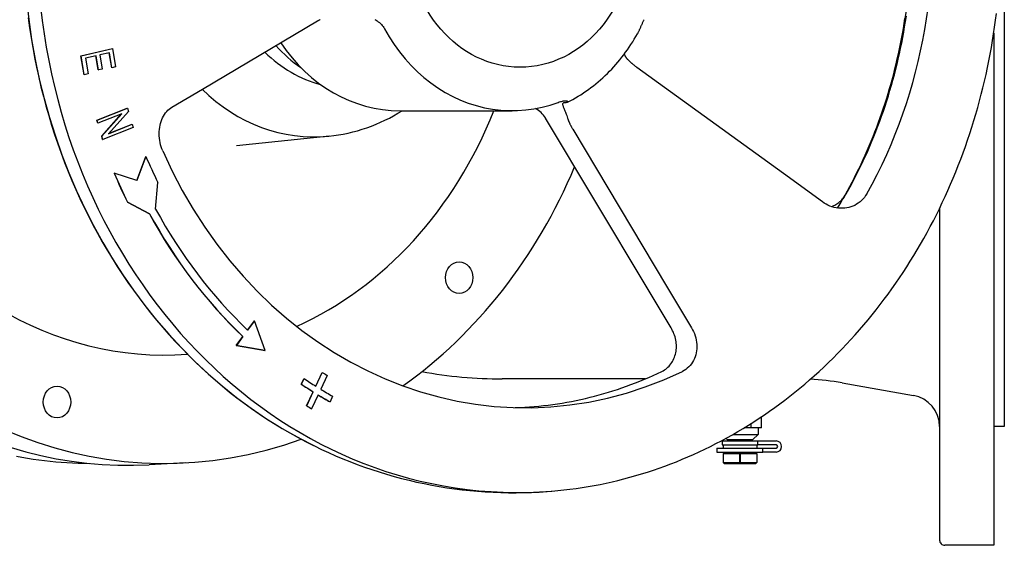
# Model space of a CAD drawing. Header units: millimetres. Extents: x 2362 to 7999, y 1118 to 3138.
# Tile 19 of 21: x 2843 to 3216, y 2677 to 2876. Entities that reach past the tile are written whole.
import ezdxf

# ---------------------------------------------------------------- set-up
doc = ezdxf.new("R2010")
doc.units = ezdxf.units.MM
doc.layers.add('DETAIL', color=2, linetype='Continuous')

msp = doc.modelspace()

# ---------------------------------------------------------------- linework, layer by layer
at = {"layer": 'DETAIL'}
for p, q in [((3216.03, 3092.12), (3216.03, 2722.12)), ((2912.56, 2849.83), (2956.13, 2875.63)), ((3212.03, 2871.01), (3212.03, 2677.12)), ((2866.55, 2862.44), (2878.45, 2865.15)), ((2866.55, 2862.44), (2866.6, 2862.44)), ((2867.78, 2855.27), (2866.55, 2862.44)), ((2866.6, 2862.44), (2878.5, 2865.15)), ((2867.83, 2855.27), (2866.6, 2862.44)), ((2872.27, 2862.41), (2868.22, 2861.49)), ((2873.13, 2857.08), (2872.22, 2862.4)), ((2873.18, 2857.08), (2872.27, 2862.41)), ((2877.31, 2863.56), (2873.67, 2862.73)), ((2873.67, 2862.73), (2874.58, 2857.4)), ((2878.23, 2857.87), (2877.26, 2863.55)), ((2878.28, 2857.87), (2877.31, 2863.56)), ((2878.45, 2865.15), (2878.5, 2865.15)), ((2878.5, 2865.15), (2879.68, 2858.19)), ((2868.22, 2861.49), (2869.23, 2855.59)), ((2867.78, 2855.27), (2867.83, 2855.27)), ((2869.23, 2855.59), (2867.83, 2855.27)), ((2873.13, 2857.08), (2873.18, 2857.08)), ((2874.58, 2857.4), (2873.18, 2857.08)), ((2878.23, 2857.87), (2878.28, 2857.87)), ((2879.68, 2858.19), (2878.28, 2857.87)), ((3132.43, 2817.83), (3076.97, 2858.05)), ((2900.95, 2842.95), (2912.56, 2849.83)), ((2872.6, 2838.08), (2884.07, 2842.62)), ((2872.65, 2838.08), (2884.12, 2842.62)), ((2882.01, 2840.47), (2873, 2836.91)), ((2874.4, 2832.03), (2881.93, 2840.44)), ((2874.45, 2832.03), (2882.01, 2840.47)), ((2884.49, 2841.36), (2876.93, 2832.92)), ((2884.07, 2842.62), (2884.12, 2842.62)), ((2884.12, 2842.62), (2884.49, 2841.36)), ((2987.3, 2841.64), (3029.78, 2841.64)), ((2872.6, 2838.08), (2872.65, 2838.08)), ((2872.95, 2836.91), (2872.6, 2838.08)), ((2873, 2836.91), (2872.65, 2838.08)), ((2872.95, 2836.91), (2873, 2836.91)), ((2876.93, 2832.92), (2885.94, 2836.49)), ((2876.95, 2832.95), (2885.89, 2836.49)), ((2885.89, 2836.49), (2885.94, 2836.49)), ((2885.94, 2836.49), (2886.29, 2835.32)), ((3080.46, 2775.26), (3042.44, 2838.79)), ((2886.29, 2835.32), (2874.82, 2830.78)), ((3052.67, 2834.66), (3088.22, 2775.27)), ((2874.4, 2832.03), (2874.45, 2832.03)), ((2874.77, 2830.78), (2874.4, 2832.03)), ((2874.82, 2830.78), (2874.45, 2832.03)), ((2874.77, 2830.78), (2874.82, 2830.78)), ((2960.66, 2832.04), (2925.39, 2828.33)), ((2887.66, 2815.19), (2891.08, 2824.35)), ((2891.13, 2824.35), (2887.7, 2815.18)), ((2891.08, 2824.35), (2891.13, 2824.35)), ((2879.12, 2817.99), (2879.17, 2817.99)), ((2887.7, 2815.18), (2879.17, 2817.99)), ((3147.19, 2807.13), (3132.43, 2817.83)), ((2894.83, 2804.39), (2895.64, 2814.51)), ((2884.17, 2806.96), (2884.22, 2806.96)), ((2892.48, 2802.61), (2884.17, 2806.96)), ((2884.22, 2806.96), (2892.53, 2802.61)), ((2892.48, 2802.61), (2892.53, 2802.61)), ((3191.53, 2804.69), (3191.53, 2679.11)), ((3089.92, 2759.45), (3080.46, 2775.26)), ((3088.22, 2775.27), (3097.68, 2759.46)), ((2929.61, 2758.61), (2932.2, 2762.16)), ((2932.25, 2762.16), (2929.64, 2758.58)), ((2932.2, 2762.16), (2932.25, 2762.16)), ((2936.22, 2750.85), (2932.25, 2762.16)), ((2925.32, 2752.75), (2927.8, 2756.14)), ((2927.85, 2756.14), (2925.37, 2752.75)), ((2927.8, 2756.14), (2927.85, 2756.14)), ((2925.32, 2752.75), (2925.37, 2752.75)), ((2936.17, 2750.85), (2925.32, 2752.75)), ((2925.37, 2752.75), (2936.22, 2750.85)), ((2936.17, 2750.85), (2936.22, 2750.85)), ((2949.92, 2738.17), (2951, 2740.22)), ((2949.97, 2738.17), (2951.05, 2740.22)), ((2951, 2740.22), (2951.05, 2740.22)), ((2955.43, 2737.37), (2957.84, 2742.58)), ((2955.47, 2737.35), (2957.89, 2742.58)), ((2959.72, 2741.44), (2957.3, 2736.21)), ((2957.84, 2742.58), (2957.89, 2742.58)), ((3057.1, 2740.12), (3026.03, 2740.12)), ((3080.15, 2740.12), (3057.1, 2740.12)), ((2949.92, 2738.17), (2949.97, 2738.17)), ((3154.65, 2738.6), (3181.62, 2733.85)), ((2951.97, 2729.92), (2954.43, 2735.23)), ((2952.02, 2729.92), (2954.48, 2735.23)), ((2956.32, 2734.1), (2953.85, 2728.79)), ((2954.43, 2735.23), (2954.48, 2735.23)), ((2961.82, 2733.56), (2960.93, 2731.39)), ((2951.97, 2729.92), (2952.02, 2729.92)), ((2953.8, 2728.79), (2953.85, 2728.79)), ((2960.88, 2731.39), (2960.93, 2731.39)), ((3124.12, 2721.62), (3124.12, 2725.8)), ((3120.08, 2721.62), (3117.59, 2721.62)), ((3120.08, 2723.17), (3120.08, 2721.62)), ((3124.12, 2721.62), (3120.08, 2721.62)), ((3122.88, 2721.62), (3122.88, 2719.12)), ((3216.03, 2722.12), (3212.03, 2722.12)), ((3111.18, 2717.12), (3110.68, 2717.63)), ((3111.18, 2717.12), (3120.88, 2717.12)), ((3112.33, 2717.12), (3112.33, 2716.62)), ((3113.35, 2719.12), (3122.88, 2719.12)), ((3119.73, 2717.12), (3119.73, 2716.62)), ((3120.88, 2717.12), (3122.88, 2719.12)), ((3107.28, 2713.92), (3124.69, 2713.92)), ((3107.28, 2713.92), (3107.28, 2712.42)), ((3109.23, 2716.62), (3122.72, 2716.62)), ((3109.23, 2716.62), (3109.23, 2715.12)), ((3109.23, 2715.12), (3122.72, 2715.12)), ((3109.68, 2715.12), (3109.68, 2713.92)), ((3122.38, 2715.12), (3122.38, 2713.92)), ((3122.72, 2716.62), (3129.66, 2716.62)), ((3122.72, 2715.12), (3122.72, 2716.62)), ((3129.66, 2715.12), (3122.72, 2715.12)), ((3124.69, 2712.42), (3124.69, 2713.92)), ((3124.69, 2713.92), (3129.66, 2713.92)), ((3107.28, 2712.42), (3124.69, 2712.42)), ((3109.68, 2711.92), (3115.98, 2711.92)), ((3109.68, 2711.92), (3109.68, 2708.52)), ((3110.53, 2712.42), (3110.53, 2711.92)), ((3115.98, 2711.92), (3116.08, 2711.92)), ((3115.98, 2708.52), (3115.98, 2711.92)), ((3116.08, 2711.92), (3122.38, 2711.92)), ((3116.08, 2711.92), (3116.08, 2708.52)), ((3121.53, 2712.42), (3121.53, 2711.92)), ((3122.38, 2711.92), (3122.38, 2708.52)), ((3129.66, 2712.42), (3124.69, 2712.42)), ((2906.1, 2708.33), (2892.38, 2707.61)), ((3109.68, 2708.52), (3115.98, 2708.52)), ((3110.18, 2708.02), (3109.68, 2708.52)), ((3121.88, 2708.02), (3110.18, 2708.02)), ((3121.88, 2708.02), (3110.18, 2708.02)), ((3116.08, 2708.52), (3122.38, 2708.52)), ((3121.88, 2708.02), (3122.38, 2708.52)), ((3212.03, 2677.12), (3193.53, 2677.12))]:
    msp.add_line(p, q, dxfattribs=at)
at = {"layer": 'DETAIL', "flags": 128}
for points in [[(3026.36, 2697.21), (3028.66, 2697.15), (3030.97, 2697.12), (3033.27, 2697.13), (3035.57, 2697.17), (3037.87, 2697.24), (3040.17, 2697.34), (3042.47, 2697.48), (3044.77, 2697.65), (3047.07, 2697.86), (3049.36, 2698.09), (3051.65, 2698.36), (3053.94, 2698.67), (3056.22, 2699), (3058.5, 2699.37), (3060.77, 2699.77), (3063.04, 2700.2), (3065.31, 2700.67), (3067.57, 2701.17), (3069.82, 2701.7), (3072.07, 2702.26), (3074.31, 2702.86), (3076.55, 2703.49), (3078.77, 2704.15), (3080.99, 2704.84), (3083.2, 2705.57), (3085.41, 2706.32), (3087.6, 2707.11), (3089.78, 2707.93), (3091.96, 2708.78), (3094.13, 2709.67), (3096.28, 2710.58), (3098.43, 2711.53), (3100.56, 2712.5), (3102.68, 2713.51), (3104.79, 2714.54), (3106.89, 2715.61), (3108.98, 2716.71), (3111.06, 2717.83), (3113.12, 2718.99), (3115.17, 2720.17), (3117.21, 2721.39), (3119.23, 2722.63), (3121.24, 2723.9), (3123.23, 2725.2), (3125.21, 2726.53), (3127.18, 2727.89), (3129.13, 2729.27), (3131.06, 2730.68), (3132.98, 2732.12), (3134.88, 2733.59), (3136.76, 2735.09), (3138.63, 2736.61), (3140.48, 2738.16), (3142.31, 2739.73), (3144.13, 2741.33), (3145.93, 2742.96), (3147.71, 2744.61), (3149.47, 2746.28), (3151.21, 2747.99), (3152.94, 2749.71), (3154.64, 2751.46), (3156.33, 2753.24), (3157.99, 2755.04), (3159.64, 2756.86), (3161.26, 2758.7), (3162.87, 2760.57), (3164.45, 2762.46), (3166.02, 2764.37), (3167.56, 2766.31), (3169.08, 2768.26), (3170.58, 2770.24), (3172.06, 2772.24), (3173.51, 2774.26), (3174.95, 2776.3), (3176.36, 2778.36), (3177.75, 2780.44), (3179.11, 2782.54), (3180.45, 2784.66), (3181.77, 2786.8), (3183.07, 2788.95), (3184.34, 2791.13), (3185.58, 2793.32), (3186.81, 2795.53), (3188.01, 2797.76), (3189.18, 2800), (3190.33, 2802.26), (3191.46, 2804.54), (3192.56, 2806.83), (3193.63, 2809.14), (3194.68, 2811.46), (3195.71, 2813.8), (3196.71, 2816.15), (3197.68, 2818.51), (3198.63, 2820.89), (3199.55, 2823.28), (3200.45, 2825.69), (3201.32, 2828.1), (3202.16, 2830.53), (3202.98, 2832.97), (3203.77, 2835.42), (3204.54, 2837.89), (3205.27, 2840.36), (3205.98, 2842.84), (3206.67, 2845.34), (3207.32, 2847.84), (3207.95, 2850.35), (3208.55, 2852.87), (3209.12, 2855.4), (3209.67, 2857.94), (3210.19, 2860.48), (3210.68, 2863.04), (3211.14, 2865.59), (3211.58, 2868.16), (3211.99, 2870.73), (3212.37, 2873.31), (3212.72, 2875.89), (3213.04, 2878.47)], [(3156.22, 2810.14), (3157.19, 2811.89), (3158.14, 2813.66), (3159.08, 2815.43), (3160, 2817.22), (3160.9, 2819.02), (3161.78, 2820.83), (3162.64, 2822.66), (3163.49, 2824.49), (3164.32, 2826.34), (3165.12, 2828.2), (3165.91, 2830.07), (3166.68, 2831.94), (3167.43, 2833.83), (3168.17, 2835.73), (3168.88, 2837.64), (3169.57, 2839.56), (3170.25, 2841.49), (3170.9, 2843.42), (3171.54, 2845.37), (3172.15, 2847.32), (3172.75, 2849.29), (3173.32, 2851.26), (3173.88, 2853.23), (3174.42, 2855.22), (3174.93, 2857.21), (3175.43, 2859.21), (3175.9, 2861.21), (3176.35, 2863.23), (3176.79, 2865.24), (3177.2, 2867.27), (3177.59, 2869.3), (3177.97, 2871.33), (3178.32, 2873.37), (3178.65, 2875.41), (3178.96, 2877.46)], [(2846.61, 2876.77), (2847.12, 2873.01), (2847.69, 2869.26), (2848.31, 2865.52), (2849, 2861.8), (2849.75, 2858.09), (2850.55, 2854.4), (2851.41, 2850.72), (2852.33, 2847.06), (2853.31, 2843.43), (2854.34, 2839.81), (2855.43, 2836.22), (2856.58, 2832.65), (2857.78, 2829.1), (2859.04, 2825.58), (2860.35, 2822.09), (2861.72, 2818.62), (2863.15, 2815.18), (2864.63, 2811.78), (2866.16, 2808.41), (2867.75, 2805.06), (2869.39, 2801.76), (2871.08, 2798.48), (2872.82, 2795.25), (2874.61, 2792.05), (2876.45, 2788.89), (2878.34, 2785.76), (2880.29, 2782.68), (2882.28, 2779.64), (2884.31, 2776.64), (2886.4, 2773.68), (2888.53, 2770.77), (2890.7, 2767.9), (2892.93, 2765.08), (2895.19, 2762.31), (2897.5, 2759.58), (2899.86, 2756.9), (2902.25, 2754.28), (2904.69, 2751.7), (2907.16, 2749.18), (2909.68, 2746.71), (2912.24, 2744.29), (2914.83, 2741.92), (2917.46, 2739.61), (2920.13, 2737.35), (2922.83, 2735.15), (2925.56, 2733.01), (2928.33, 2730.93), (2931.13, 2728.9), (2933.97, 2726.93), (2936.83, 2725.02), (2939.73, 2723.18), (2942.65, 2721.39), (2945.6, 2719.67), (2948.58, 2718.01), (2951.59, 2716.41), (2954.62, 2714.87)], [(2956.13, 2875.63), (2956.25, 2875.7), (2956.38, 2875.78), (2956.51, 2875.85), (2956.65, 2875.93), (2956.79, 2876.01), (2956.93, 2876.08), (2957.07, 2876.16)], [(2977.78, 2876.15), (2978.23, 2875.9), (2978.67, 2875.63), (2979.1, 2875.34), (2979.51, 2875.02), (2979.9, 2874.68), (2980.27, 2874.32), (2980.62, 2873.94), (2980.94, 2873.53), (2981.23, 2873.11), (2981.48, 2872.68)], [(3077.2, 2870.72), (3077.3, 2870.91), (3077.4, 2871.1), (3077.5, 2871.29), (3077.6, 2871.49), (3077.7, 2871.7), (3077.8, 2871.91), (3077.9, 2872.12), (3078, 2872.34), (3078.1, 2872.56), (3078.21, 2872.79), (3078.31, 2873.02), (3078.41, 2873.25), (3078.51, 2873.49), (3078.62, 2873.72), (3078.72, 2873.96), (3078.83, 2874.2), (3078.93, 2874.44), (3079.04, 2874.68), (3079.15, 2874.92), (3079.25, 2875.16), (3079.36, 2875.4), (3079.47, 2875.63), (3079.58, 2875.86), (3079.69, 2876.1)], [(3152.9, 2804.8), (3153.86, 2806.41), (3154.81, 2808.03), (3155.74, 2809.67), (3156.65, 2811.31), (3157.55, 2812.97), (3158.43, 2814.63), (3159.3, 2816.31), (3160.15, 2818), (3160.98, 2819.7), (3161.8, 2821.41), (3162.6, 2823.13), (3163.39, 2824.86), (3164.16, 2826.6), (3164.91, 2828.35), (3165.64, 2830.11), (3166.36, 2831.88), (3167.07, 2833.66), (3167.75, 2835.45), (3168.42, 2837.25), (3169.07, 2839.05), (3169.71, 2840.86), (3170.32, 2842.68), (3170.92, 2844.51), (3171.51, 2846.35), (3172.07, 2848.19), (3172.62, 2850.04), (3173.15, 2851.89), (3173.67, 2853.76), (3174.16, 2855.63), (3174.64, 2857.5), (3175.1, 2859.38), (3175.54, 2861.27), (3175.97, 2863.16), (3176.38, 2865.06), (3176.77, 2866.97), (3177.14, 2868.87), (3177.49, 2870.79), (3177.83, 2872.7), (3178.14, 2874.62), (3178.44, 2876.55)], [(2981.48, 2872.68), (2983.21, 2869.65), (2985.09, 2866.74), (2987.1, 2863.94), (2989.24, 2861.28), (2991.51, 2858.76), (2993.89, 2856.4), (2996.37, 2854.19), (2998.96, 2852.14), (3001.65, 2850.25), (3004.43, 2848.54), (3007.28, 2847.01), (3010.2, 2845.67), (3013.17, 2844.51), (3016.19, 2843.55), (3019.26, 2842.78), (3022.36, 2842.21), (3025.49, 2841.83), (3028.63, 2841.66), (3031.77, 2841.68), (3034.9, 2841.91), (3038.01, 2842.33), (3041.1, 2842.96), (3044.16, 2843.78), (3047.18, 2844.8)], [(3050.72, 2844.83), (3051.75, 2845.36), (3052.77, 2845.92), (3053.78, 2846.5), (3054.78, 2847.1), (3055.76, 2847.71), (3056.74, 2848.35), (3057.7, 2849.01), (3058.65, 2849.68), (3059.59, 2850.38), (3060.52, 2851.09), (3061.43, 2851.82), (3062.33, 2852.57), (3063.22, 2853.33), (3064.09, 2854.11), (3064.95, 2854.91), (3065.79, 2855.73), (3066.62, 2856.56), (3067.44, 2857.4), (3068.24, 2858.27), (3069.02, 2859.14), (3069.79, 2860.04), (3070.55, 2860.94), (3071.29, 2861.86), (3072.01, 2862.8), (3072.71, 2863.74), (3073.41, 2864.7), (3074.08, 2865.68), (3074.74, 2866.66), (3075.38, 2867.66), (3076, 2868.67), (3076.61, 2869.69), (3077.2, 2870.72)], [(3073.67, 2860.85), (3073.58, 2860.94), (3073.5, 2861.02), (3073.42, 2861.11), (3073.34, 2861.2), (3073.27, 2861.29), (3073.19, 2861.38), (3073.12, 2861.47), (3073.05, 2861.57), (3072.98, 2861.66), (3072.92, 2861.76), (3072.86, 2861.85), (3072.8, 2861.95), (3072.74, 2862.04), (3072.68, 2862.14), (3072.63, 2862.24), (3072.58, 2862.34), (3072.53, 2862.43), (3072.49, 2862.53), (3072.44, 2862.63), (3072.4, 2862.73), (3072.36, 2862.83), (3072.33, 2862.93), (3072.29, 2863.03), (3072.26, 2863.13)], [(3076.97, 2858.05), (3076.81, 2858.17), (3076.66, 2858.28), (3076.5, 2858.4), (3076.34, 2858.52), (3076.19, 2858.64), (3076.04, 2858.75), (3075.89, 2858.87), (3075.74, 2858.99), (3075.59, 2859.11), (3075.45, 2859.23), (3075.31, 2859.34), (3075.17, 2859.46), (3075.04, 2859.57), (3074.91, 2859.69), (3074.78, 2859.8), (3074.66, 2859.91), (3074.53, 2860.03), (3074.4, 2860.14), (3074.28, 2860.26), (3074.15, 2860.38), (3074.03, 2860.49), (3073.91, 2860.61), (3073.79, 2860.73), (3073.67, 2860.85)], [(3047.18, 2844.8), (3047.6, 2844.95), (3048.01, 2845.07), (3048.4, 2845.18), (3048.77, 2845.26), (3049.12, 2845.32), (3049.43, 2845.36), (3049.73, 2845.38), (3049.99, 2845.38), (3050.22, 2845.36), (3050.42, 2845.33), (3050.58, 2845.29), (3050.71, 2845.24), (3050.8, 2845.19), (3050.87, 2845.12), (3050.9, 2845.06), (3050.9, 2845), (3050.86, 2844.94), (3050.8, 2844.88), (3050.71, 2844.82), (3050.59, 2844.77), (3050.44, 2844.73), (3050.27, 2844.69), (3050.08, 2844.67), (3049.86, 2844.65)], [(3049.86, 2844.65), (3049.61, 2844.64), (3049.4, 2844.61), (3049.22, 2844.56), (3049.09, 2844.5), (3048.98, 2844.42), (3048.91, 2844.33), (3048.87, 2844.22), (3048.85, 2844.09), (3048.86, 2843.94), (3048.89, 2843.77), (3048.94, 2843.58), (3049.01, 2843.36), (3049.1, 2843.12), (3049.2, 2842.85), (3049.32, 2842.56), (3049.45, 2842.25), (3049.59, 2841.91), (3049.74, 2841.54), (3049.9, 2841.14), (3050.06, 2840.72), (3050.23, 2840.28), (3050.41, 2839.8), (3050.58, 2839.31), (3050.76, 2838.79)], [(2897.5, 2826.45), (2897.2, 2827.19), (2896.93, 2827.96), (2896.7, 2828.76), (2896.51, 2829.58), (2896.35, 2830.41), (2896.25, 2831.25), (2896.18, 2832.1), (2896.17, 2832.94), (2896.19, 2833.77), (2896.26, 2834.58), (2896.36, 2835.36), (2896.51, 2836.12), (2896.69, 2836.85), (2896.91, 2837.58), (2897.18, 2838.28), (2897.48, 2838.97), (2897.81, 2839.62), (2898.18, 2840.23), (2898.59, 2840.8), (2899.02, 2841.33), (2899.48, 2841.81), (2899.95, 2842.24), (2900.45, 2842.62), (2900.95, 2842.95)], [(2960.37, 2832.01), (2962.21, 2832.22), (2964.04, 2832.48), (2965.86, 2832.8), (2967.68, 2833.18), (2969.48, 2833.6), (2971.26, 2834.08), (2973.03, 2834.62), (2974.79, 2835.2), (2976.53, 2835.83), (2978.25, 2836.52), (2979.95, 2837.25), (2981.63, 2838.04), (2983.28, 2838.87), (2984.91, 2839.75), (2986.52, 2840.67), (2988.1, 2841.64)], [(3042.33, 2838.96), (3041.97, 2839.5), (3041.57, 2840.01), (3041.14, 2840.5), (3040.68, 2840.95), (3040.2, 2841.37), (3039.69, 2841.76), (3039.17, 2842.12), (3038.64, 2842.45)], [(3050.76, 2838.79), (3050.82, 2838.62), (3050.88, 2838.44), (3050.94, 2838.27), (3051.01, 2838.09), (3051.07, 2837.92), (3051.14, 2837.74), (3051.21, 2837.57), (3051.28, 2837.4), (3051.35, 2837.24), (3051.42, 2837.07), (3051.5, 2836.91), (3051.57, 2836.74), (3051.65, 2836.57), (3051.73, 2836.4), (3051.82, 2836.22), (3051.91, 2836.05), (3052, 2835.87), (3052.09, 2835.7), (3052.18, 2835.52), (3052.28, 2835.35), (3052.37, 2835.17), (3052.47, 2835), (3052.57, 2834.83), (3052.67, 2834.66)], [(3163.97, 2810.15), (3163.56, 2809.48), (3163.1, 2808.84), (3162.58, 2808.23), (3162.03, 2807.65), (3161.42, 2807.12), (3160.78, 2806.63), (3160.1, 2806.2), (3159.4, 2805.82), (3158.67, 2805.49), (3157.93, 2805.22), (3157.17, 2805.01), (3156.42, 2804.85), (3155.65, 2804.75), (3154.86, 2804.7), (3154.06, 2804.7), (3153.25, 2804.76), (3152.44, 2804.88), (3151.63, 2805.05), (3150.83, 2805.28), (3150.05, 2805.56), (3149.29, 2805.89), (3148.56, 2806.26), (3147.86, 2806.68), (3147.19, 2807.13)], [(3150.59, 2805.36), (3151.02, 2805.53), (3151.45, 2805.72), (3151.87, 2805.93), (3152.28, 2806.15), (3152.69, 2806.4), (3153.08, 2806.66), (3153.45, 2806.94), (3153.82, 2807.23), (3154.17, 2807.55), (3154.51, 2807.87), (3154.83, 2808.22), (3155.14, 2808.58), (3155.43, 2808.95), (3155.71, 2809.34), (3155.97, 2809.74), (3156.22, 2810.14)], [(3086.44, 2742.97), (3086.94, 2743.23), (3087.41, 2743.52), (3087.87, 2743.83), (3088.31, 2744.18), (3088.73, 2744.55), (3089.13, 2744.94), (3089.5, 2745.36), (3089.85, 2745.8), (3090.17, 2746.27), (3090.47, 2746.75), (3090.74, 2747.26), (3090.99, 2747.78), (3091.2, 2748.31), (3091.39, 2748.86), (3091.55, 2749.43), (3091.69, 2750), (3091.79, 2750.59), (3091.86, 2751.18), (3091.91, 2751.78), (3091.92, 2752.38), (3091.91, 2752.99), (3091.86, 2753.6), (3091.79, 2754.21), (3091.69, 2754.82), (3091.56, 2755.42), (3091.41, 2756.02), (3091.22, 2756.62), (3091.01, 2757.2), (3090.77, 2757.78), (3090.51, 2758.35), (3090.23, 2758.91), (3089.92, 2759.45)], [(3097.68, 2759.46), (3098.07, 2758.75), (3098.43, 2758.01), (3098.76, 2757.24), (3099.04, 2756.44), (3099.27, 2755.63), (3099.45, 2754.81), (3099.58, 2753.99), (3099.65, 2753.16), (3099.67, 2752.35), (3099.64, 2751.54), (3099.57, 2750.75), (3099.44, 2749.99), (3099.26, 2749.25), (3099.03, 2748.52), (3098.75, 2747.8), (3098.41, 2747.11), (3098.03, 2746.44), (3097.6, 2745.8), (3097.12, 2745.21), (3096.59, 2744.66), (3096.03, 2744.16), (3095.44, 2743.71), (3094.83, 2743.31), (3094.19, 2742.97)], [(3030.94, 2729.28), (3032.72, 2729.35), (3034.5, 2729.44), (3036.29, 2729.55), (3038.07, 2729.68), (3039.84, 2729.84), (3041.62, 2730.02), (3043.4, 2730.23), (3045.17, 2730.46), (3046.94, 2730.71), (3048.71, 2730.99), (3050.47, 2731.29), (3052.23, 2731.62), (3053.99, 2731.97), (3055.74, 2732.34), (3057.5, 2732.73), (3059.24, 2733.15), (3060.98, 2733.59), (3062.72, 2734.06), (3064.45, 2734.55), (3066.18, 2735.06), (3067.91, 2735.59), (3069.62, 2736.15), (3071.33, 2736.73), (3073.04, 2737.33), (3074.74, 2737.96), (3076.43, 2738.61), (3078.12, 2739.28), (3079.8, 2739.97), (3081.47, 2740.69), (3083.14, 2741.43), (3084.79, 2742.19), (3086.44, 2742.97)], [(2954.93, 2714.72), (2957.58, 2713.44), (2960.25, 2712.21), (2962.94, 2711.03), (2965.65, 2709.89), (2968.37, 2708.79), (2971.11, 2707.74), (2973.87, 2706.74), (2976.65, 2705.79), (2979.43, 2704.88), (2982.24, 2704.03), (2985.05, 2703.22), (2987.88, 2702.45), (2990.72, 2701.74), (2993.57, 2701.08), (2996.43, 2700.47), (2999.3, 2699.9), (3002.18, 2699.39), (3005.07, 2698.92), (3007.96, 2698.51), (3010.86, 2698.14), (3013.77, 2697.83), (3016.68, 2697.57), (3019.59, 2697.36), (3022.51, 2697.2), (3025.43, 2697.09), (3028.35, 2697.03), (3031.27, 2697.02), (3034.19, 2697.06), (3037.11, 2697.15), (3040.03, 2697.3), (3042.95, 2697.49), (3045.86, 2697.74)], [(2842.11, 2710.87), (2844.23, 2710.48), (2846.35, 2710.12), (2848.47, 2709.79), (2850.59, 2709.48), (2852.72, 2709.21), (2854.85, 2708.97), (2856.99, 2708.76), (2859.12, 2708.58), (2861.26, 2708.43), (2863.4, 2708.31), (2865.54, 2708.22), (2867.68, 2708.16), (2869.82, 2708.13)], [(3116.08, 2708.52), (3116.08, 2708.52), (3116.08, 2708.51), (3116.07, 2708.5), (3116.07, 2708.5), (3116.07, 2708.49), (3116.07, 2708.49), (3116.06, 2708.48), (3116.06, 2708.48), (3116.05, 2708.48), (3116.04, 2708.47), (3116.03, 2708.47), (3116.03, 2708.47), (3116.02, 2708.47), (3116.01, 2708.47), (3116.01, 2708.48), (3116, 2708.48), (3115.99, 2708.48), (3115.99, 2708.49), (3115.99, 2708.49), (3115.98, 2708.5), (3115.98, 2708.5), (3115.98, 2708.51), (3115.98, 2708.52), (3115.98, 2708.52)]]:
    msp.add_lwpolyline(points, dxfattribs=at)
at = {"layer": 'DETAIL'}
for centre, radius, start, end in [((3026.03, 2907.12), 167, 259.5117, 270.0003), ((3137.21, 2639.23), 100.89, 80.0439, 86.9355), ((3179.53, 2722.03), 12, 0.309, 79.9911), ((3129.66, 2714.52), 2.1, 270, 90), ((3129.66, 2714.52), 0.6, 270, 90), ((3193.53, 2679.11), 1.99, 180, 270.2791)]:
    msp.add_arc(centre, radius, start, end, dxfattribs=at)
for centre, major_axis, ratio, start_param, end_param in [((2898.28, 2907.12), (0, 199), 0.866025, 5.978747, 9.729216), ((3031.76, 2907.12), (0, 210), 0.866025, 0.02967, 3.111923), ((2884.53, 2907.12), (0, 199.72), 0.866025, 6.237814, 9.470149), ((3025.88, 2907.12), (0, -209.12), 0.866025, 3.544183, 5.880595), ((2898.28, 2907.12), (0, 158), 0.866025, 6.220162, 9.487801), ((3034.81, 2907.12), (0, -177.89), 0.866025, 0.994276, 2.490088), ((3025.88, 2907.12), (0, 178.88), 0.866025, 4.129756, 5.471179), ((2974.78, 2907.12), (0, 57), 0.866025, 2.369503, 2.610667), ((2987.3, 2907.25), (0, -65.61), 0.866025, 5.365749, 6.283185), ((2968.28, 2907.12), (0, -57), 0.866025, 5.57524, 6.057882), ((2954.82, 2907.12), (0, -75.38), 0.866025, 5.577002, 6.368349), ((2898.28, 2907.12), (0, -158), 0.866025, 0.373352, 1.143484), ((3032.41, 2832.93), (-7.15, 10.84), 0.893587, 4.663345, 4.678776), ((3034.81, 2907.12), (0, -177.89), 0.866025, 5.183066, 6.678878), ((3035.37, 2906.25), (0, 185.6), 0.866025, 2.027835, 2.087828), ((3035.32, 2906.25), (0, 200.8), 0.866025, 2.025915, 2.08804), ((3035.37, 2906.25), (0, -200.8), 0.866025, 5.167508, 5.229632), ((2898.28, 2907.12), (0, 199), 0.866025, 3.691817, 4.26172), ((3035.32, 2906.25), (0, 194.8), 0.866025, 2.13182, 2.450581), ((3035.37, 2906.25), (0, -194.8), 0.866025, 5.273412, 5.592174), ((3035.37, 2906.25), (0, 191.6), 0.866025, 2.131316, 2.450752), ((3034.9, 2906.02), (0, -192), 0.866025, 5.754612, 5.785096), ((3034.9, 2906.02), (0, -186.07), 0.866025, 5.784897, 5.797795), ((3034.85, 2906.02), (0, 194.4), 0.866025, 2.612826, 2.64358), ((3034.9, 2906.02), (0, 194.4), 0.866025, 2.612826, 2.64358), ((3034.9, 2906.02), (0, -192), 0.866025, 5.797596, 5.82808), ((3034.85, 2906.02), (0, 194.4), 0.866025, 2.656188, 2.68668), ((3034.9, 2906.02), (0, 194.4), 0.866025, 2.655926, 2.68668), ((3034.85, 2906.02), (0, 200.42), 0.866025, 2.643766, 2.655741), ((3034.9, 2906.02), (0, 200.42), 0.866025, 2.643766, 2.655741)]:
    msp.add_ellipse(centre, major_axis=major_axis, ratio=ratio, start_param=start_param, end_param=end_param, dxfattribs=at)
for centre, major_axis in [((3032.76, 2907.12), (0, -49)), ((3009.72, 2778.44), (0, -6)), ((2857.49, 2731.34), (0, -6))]:
    msp.add_ellipse(centre, major_axis=major_axis, ratio=0.866025, dxfattribs=at)

doc.saveas('drawing.dxf')
